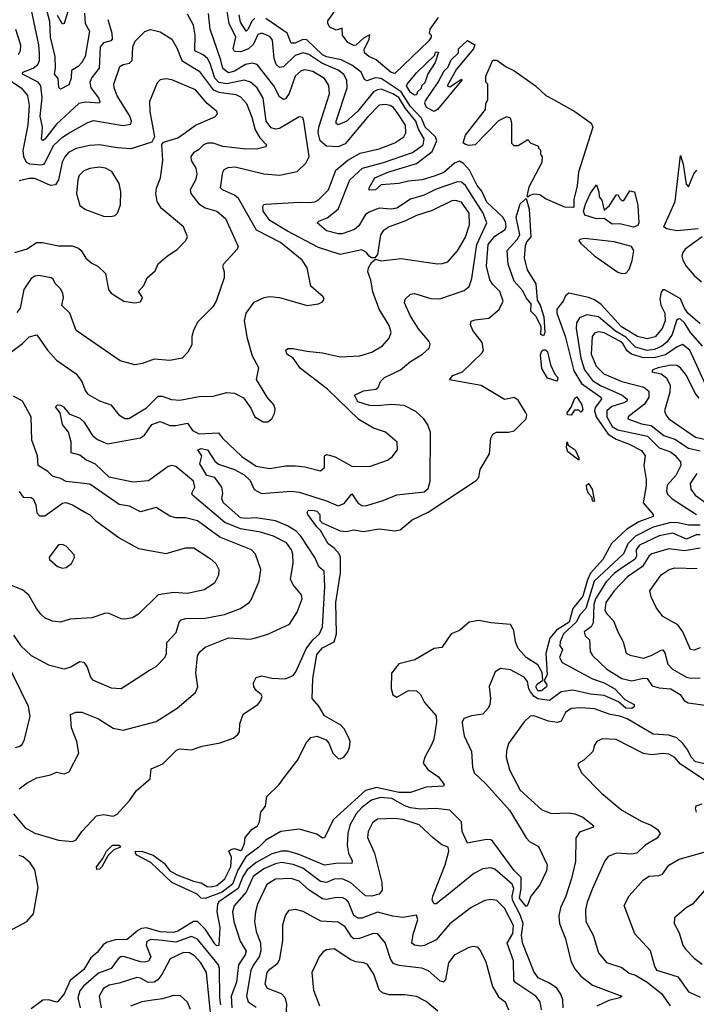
# Model space of a CAD drawing. Extents: x 1933546 to 2138868, y 524910 to 667279.
# Tile 251 of 256: x 2014587 to 2018045, y 625153 to 630184. Entities that reach past the tile are written whole.
import ezdxf

# ---------------------------------------------------------------- set-up
doc = ezdxf.new("R2010")
doc.units = 0

msp = doc.modelspace()

# ---------------------------------------------------------------- linework, layer by layer
at = {"layer": '0CON10XD'}
for points in [[(2015036.7, 630185), (2015057.3, 630115), (2015059.4, 630085), (2015053.6, 630076.4), (2015015, 630066), (2014998.2, 630045), (2014993.3, 629936.7), (2014955, 629888.4), (2014944.8, 629865), (2014950.3, 629835), (2014989.6, 629785), (2014995.9, 629765), (2014992.8, 629757.2), (2014925, 629763), (2014889.2, 629755), (2014775, 629649.6), (2014715, 629573.4), (2014705, 629566.5), (2014697.9, 629575), (2014701.9, 629608.1), (2014702.8, 629635), (2014690.9, 629690.9), (2014702.5, 629785), (2014695.6, 629845), (2014680.7, 629865), (2014601.2, 629905), (2014603.5, 629915), (2014655, 629936.3), (2014679.4, 629955), (2014687.5, 629975), (2014688.4, 630011.6), (2014685, 630056), (2014640.8, 630265)], [(2014917.6, 630217.6), (2014921.2, 630165), (2014944.1, 630125), (2014921, 629995), (2014904.8, 629965.2), (2014885, 629943.8), (2014852.2, 629925), (2014849.2, 629885), (2014838.7, 629851.3), (2014795, 629829.2), (2014787.6, 629837.6), (2014783.3, 629883.3), (2014765.5, 629905), (2014770.2, 629935), (2014767.4, 629995), (2014744.5, 630095), (2014740.8, 630175), (2014712.8, 630285)], [(2014845.2, 630264.8), (2014815, 630163.5), (2014805, 630160.5), (2014779.6, 630205)], [(2014555.5, 626125.5), (2014615.7, 626055), (2014665, 626027.8), (2014785, 625990.6), (2014856.1, 625983.9), (2014875, 625993.3), (2014905, 626036.2), (2014980, 626115), (2015015, 626122), (2015065, 626114), (2015085.9, 626124.1), (2015150, 626195), (2015184.1, 626245.9), (2015253.3, 626305), (2015258.6, 626355), (2015318.8, 626381.2), (2015388.3, 626451.7), (2015405, 626458.6), (2015465, 626453.3), (2015518.9, 626471.1), (2015611.2, 626488.8), (2015677.6, 626512.4), (2015700.9, 626529.1), (2015710.8, 626545), (2015712.9, 626585), (2015729.2, 626635), (2015803.3, 626685), (2015820, 626705), (2015826.2, 626725), (2015821.2, 626735), (2015796.2, 626756.2), (2015784.4, 626775), (2015782.5, 626795), (2015795, 626822), (2015825, 626830.5), (2015875, 626818.8), (2015944.5, 626815.5), (2015985, 626832.5), (2015999, 626851), (2016051.1, 626968.9), (2016085, 627014.3), (2016118.6, 627045), (2016135, 627081.2), (2016146.8, 627285), (2016142.7, 627365), (2016117, 627387), (2016095.3, 627435), (2016024.2, 627544.2), (2016000.7, 627570.7), (2015955, 627598.2), (2015895, 627623), (2015795, 627637.7), (2015744.1, 627634.1), (2015715, 627638.8), (2015628.2, 627715), (2015620, 627735), (2015625.6, 627765), (2015620.9, 627795), (2015585, 627843.8), (2015543.5, 627855), (2015508.2, 627915), (2015518.5, 627955), (2015496.7, 627985), (2015515, 627993.3), (2015547.7, 627985), (2015585, 627928.1), (2015603, 627913), (2015685, 627885.3), (2015735, 627858.3), (2015765, 627829.4), (2015785, 627782.5), (2015822.3, 627762.3), (2015975, 627774.3), (2016015, 627769.5), (2016155, 627725.3), (2016215, 627698.9), (2016245, 627711.5), (2016285, 627761.1), (2016315, 627715.5), (2016335, 627700.8), (2016355, 627699.6), (2016445, 627726.7), (2016514.3, 627755.7), (2016655, 627770.7), (2016675, 627787.5), (2016685.4, 627825), (2016686.7, 628075), (2016673.8, 628113.8), (2016652.9, 628145), (2016611.9, 628181.9), (2016552.3, 628212.3), (2016485, 628217.2), (2016415, 628209.9), (2016375, 628213.1), (2016315, 628230.7), (2016297.5, 628265), (2016345, 628287), (2016407.5, 628295), (2016420, 628305), (2016430.6, 628335), (2016452.2, 628355), (2016533.1, 628395), (2016585, 628437.6), (2016645.7, 628474.3), (2016679.5, 628505), (2016684.6, 628525), (2016679.6, 628539.6), (2016625, 628604.6), (2016582.2, 628672.2), (2016553.3, 628736.7), (2016558, 628755), (2016585, 628780.8), (2016605.7, 628784.3), (2016688.8, 628758.8), (2016735, 628757.9), (2016859.5, 628800.5), (2016885, 628820), (2016898.8, 628861.2), (2016923.9, 629035), (2016975.2, 629145), (2016956.3, 629195), (2016865, 629336.4), (2016845, 629353.1), (2016825, 629355.7), (2016715, 629317.7), (2016655, 629287.6), (2016585, 629266.2), (2016515, 629221.4), (2016485, 629216.2), (2016425, 629220.5), (2016377.2, 629202.8), (2016355, 629187.7), (2016320.3, 629130.3), (2016298.2, 629111.8), (2016235, 629090.2), (2016215, 629089.2), (2016154.7, 629104.7), (2016107.8, 629145), (2016115.6, 629155), (2016158.7, 629171.4), (2016214.8, 629215.2), (2016273.8, 629365), (2016338.6, 629425), (2016446.2, 629453.8), (2016595, 629505.6), (2016648.4, 629545), (2016654.4, 629575), (2016624.8, 629624.8), (2016611.3, 629665), (2016559.7, 629729.7), (2016525, 629785.4), (2016495, 629804.4), (2016435, 629828.3), (2016415, 629826.2), (2016395, 629814.8), (2016312.8, 629715), (2016255, 629663.6), (2016215, 629646.7), (2016205, 629652.9), (2016204.1, 629665), (2016261, 629835), (2016259.5, 629875), (2016243.1, 629903.1), (2016215, 629925.9), (2016131.2, 629961.2), (2016065, 630005.7), (2016036.3, 630013.7), (2015995, 630000), (2015935, 629942.7), (2015915, 629940), (2015898.2, 629955), (2015888.1, 629985), (2015879.2, 630079.3), (2015865, 630098.2), (2015825, 630115.4), (2015805, 630107.3), (2015781.5, 630058.5), (2015755.6, 630034.4), (2015715, 630019.6), (2015685, 630021.2), (2015678.7, 630035), (2015691.2, 630095), (2015658.1, 630165), (2015646.2, 630235)], [(2015546.1, 629985), (2015524.5, 630004.5), (2015481.3, 630025), (2015483.5, 630105), (2015475.5, 630155.5), (2015445, 630211.8)], [(2016373.8, 628975), (2016358.8, 628995), (2016335, 629008.6), (2016225, 628984.3), (2016115, 629019), (2015955, 629102.9), (2015865, 629157.3), (2015830.8, 629205), (2015830.3, 629229.7), (2015835, 629238.8), (2015845, 629240.8), (2016015, 629252), (2016065, 629249.4), (2016095, 629253.6), (2016115, 629264), (2016164.7, 629315), (2016202.8, 629415), (2016265, 629466), (2016328, 629502), (2016425, 629523.3), (2016504.8, 629555.2), (2016549.6, 629585), (2016560.9, 629605), (2016558.9, 629645), (2016519, 629705), (2016497.2, 629735), (2016480, 629745), (2016455, 629750.7), (2016425, 629746.4), (2016365.1, 629684.9), (2016251, 629549), (2016215, 629534.8), (2016155, 629538.2), (2016122.9, 629565), (2016112.2, 629605), (2016116, 629634), (2016170.8, 629805), (2016167.3, 629847.3), (2016145, 629882.7), (2016085, 629918.2), (2016045, 629926.8), (2016025, 629923.1), (2015995.6, 629894.4), (2015964, 629806), (2015945, 629779.5), (2015935, 629775.6), (2015915, 629788.8), (2015885.6, 629845), (2015800.6, 629955), (2015775, 629961.2), (2015740.8, 629955), (2015685, 629920.8), (2015655, 629912.9), (2015625.1, 629935.1), (2015615, 629977.3), (2015561.1, 630135), (2015551.9, 630215)], [(2016505, 629909.4), (2016485, 629914.1), (2016408.2, 629978.2), (2016371.5, 629995), (2016349.2, 630015), (2016347.7, 630032.3), (2016373.3, 630085), (2016376.7, 630106.7), (2016345, 630090), (2016305.8, 630054.2), (2016295, 630052), (2016265, 630067.5), (2016236.7, 630105), (2016235, 630140), (2016205, 630130.8), (2016171.9, 630145), (2016161.4, 630165), (2016162.5, 630177.5), (2016216.7, 630255)], [(2017884.8, 628685), (2017886.6, 628645), (2017870.4, 628605), (2017835, 628563.7), (2017795, 628552.4), (2017745, 628564.8), (2017662.8, 628615), (2017558.4, 628728.4), (2017525, 628752.6), (2017495, 628764.8), (2017394.3, 628785.7), (2017376.9, 628773.1), (2017364.4, 628745), (2017332.2, 628705), (2017331.7, 628685), (2017375.9, 628565.9), (2017420.2, 628390.2), (2017458.5, 628325), (2017558, 628255), (2017561.2, 628245), (2017527.8, 628202.2), (2017525.6, 628184.4), (2017533.2, 628155), (2017595.1, 628065.1), (2017635, 628040.6), (2017702.2, 628015), (2017765, 627981.8), (2017784.6, 627955), (2017777.5, 627905), (2017789.5, 627835), (2017788.6, 627801.4), (2017773.3, 627715), (2017825.6, 627655), (2017825.6, 627645), (2017751.3, 627618.7), (2017689.9, 627580.1), (2017612.4, 627507.6), (2017567.2, 627425), (2017505, 627354.8), (2017489, 627321), (2017465, 627237.6), (2017415, 627174.4), (2017395, 627105.6), (2017331, 627065), (2017296.8, 627023.2), (2017275.4, 626944.6), (2017282.9, 626837.1), (2017268, 626805), (2017281.2, 626785), (2017279.4, 626775), (2017254.4, 626755), (2017235, 626753.8), (2017225.6, 626775), (2017232.1, 626787.9), (2017260.7, 626809.3), (2017258.2, 626848.2), (2017235, 626887.7), (2017175, 626924.3), (2017135, 626971.2), (2017120.7, 627005), (2017112.4, 627062.4), (2017095, 627093.1), (2016995, 627101.6), (2016934, 627114), (2016885, 627104.7), (2016835, 627062.6), (2016792.5, 627045), (2016745, 626976.4), (2016705, 626970.7), (2016606.6, 626913.4), (2016525, 626891.5), (2016487.3, 626845), (2016486, 626766), (2016495, 626733.1), (2016515, 626722.7), (2016575, 626755.6), (2016615, 626754.4), (2016635, 626735.6), (2016655.3, 626695.3), (2016715, 626627.1), (2016718.2, 626595), (2016703.1, 626506.9), (2016691.9, 626478.1), (2016658.5, 626415), (2016650, 626385), (2016672.4, 626352.4), (2016727.2, 626315), (2016756, 626275), (2016753.6, 626266.4), (2016665, 626262.9), (2016585, 626235.5), (2016524.6, 626235.4), (2016410.8, 626260.8), (2016354.6, 626245.4), (2016188.6, 626095), (2016145, 626003.8), (2016135, 626002), (2016105, 626021.4), (2016015, 626047.5), (2015922.5, 626035), (2015845, 625990.6), (2015808.8, 625955), (2015743.3, 625906.7), (2015701.4, 625838.6), (2015675, 625766.2), (2015621.8, 625725), (2015535, 625692.4), (2015515, 625694.4), (2015493.8, 625715), (2015365, 625775.3), (2015257.2, 625877.2), (2015186.4, 625915), (2015178.2, 625925), (2015179.2, 625935), (2015215, 625933.9), (2015269.5, 625915), (2015325, 625873.3), (2015353.8, 625833.8), (2015395, 625811.8), (2015475, 625782), (2015514.1, 625774.1), (2015545.5, 625754.5), (2015565, 625752.1), (2015595, 625760), (2015635, 625792.9), (2015665.5, 625855), (2015669.5, 625905), (2015656.2, 625935), (2015665.8, 625944.2), (2015685, 625948), (2015715, 625938.8), (2015723.3, 625945), (2015736.7, 625975), (2015740, 626005), (2015775, 626046.7), (2015802.5, 626065), (2015812.5, 626085), (2015820, 626135), (2015842.5, 626165), (2015850, 626215), (2015913.9, 626276.1), (2015939.3, 626310.7), (2016008.3, 626401.7), (2016049.4, 626485), (2016075, 626516.2), (2016105, 626522.9), (2016153.3, 626503.3), (2016166.7, 626486.7), (2016186.9, 626435), (2016215, 626408.8), (2016225, 626406.2), (2016244.2, 626415.8), (2016265, 626443.3), (2016272.9, 626465), (2016275.6, 626495), (2016270, 626515), (2016245, 626560.8), (2016228.5, 626578.5), (2016145, 626626.2), (2016115.6, 626675.6), (2016081.4, 626715), (2016084.7, 626815), (2016105, 626940), (2016135, 626974.7), (2016193.8, 627005), (2016207.1, 627045), (2016202, 627205), (2016226.5, 627356.5), (2016226.4, 627435), (2016220, 627455), (2016195, 627482.7), (2016163.8, 627505), (2016125, 627574.3), (2016105, 627592.9), (2016060.4, 627655), (2016056.2, 627665), (2016061.1, 627675), (2016085, 627677.9), (2016105, 627672), (2016120.5, 627655), (2016121.5, 627625), (2016132.2, 627612.2), (2016225, 627572), (2016255, 627568.8), (2016295, 627576.6), (2016345, 627567.9), (2016425, 627582.2), (2016505, 627572.5), (2016532.5, 627577.5), (2016592.4, 627627.6), (2016675, 627667.1), (2016920.8, 627829.2), (2016934, 627845), (2016941.4, 627885), (2016988.2, 627965), (2016994.3, 628045), (2017005, 628066.7), (2017023.9, 628076.1), (2017085, 628075.6), (2017115, 628083.3), (2017176.1, 628145), (2017179.2, 628165), (2017173.6, 628175), (2017135, 628238.8), (2017115, 628253.3), (2017065, 628243.3), (2016945, 628314.2), (2016783.3, 628343.3), (2016801.2, 628365), (2016850.8, 628385), (2016949.7, 628480.3), (2016958, 628495), (2016950.8, 628535), (2016903.6, 628595), (2016892, 628625), (2016895, 628642.5), (2016915, 628650.8), (2016985, 628658.1), (2017037.3, 628702.7), (2017058.5, 628745), (2017040.8, 628795), (2017005, 628830.4), (2016989.8, 628855), (2016973.1, 628925), (2016981.4, 629035), (2017015, 629077), (2017068.6, 629111.4), (2017073.6, 629125), (2017070.9, 629150.9), (2017056.2, 629175), (2016975, 629251), (2016948.3, 629308.3), (2016925.9, 629335.9), (2016886.6, 629415), (2016855, 629449.2), (2016835, 629460.2), (2016808.9, 629451.1), (2016755, 629403.6), (2016705, 629384.1), (2016644.1, 629365.9), (2016575, 629359.1), (2016525, 629346.8), (2016435, 629339.3), (2016405, 629314.2), (2016372.5, 629312.5), (2016373.1, 629325), (2016402.9, 629375), (2016468.2, 629405), (2016615, 629449.6), (2016695, 629510.2), (2016719.9, 629565), (2016712.8, 629585), (2016659.5, 629635), (2016641.4, 629681.4), (2016585, 629740.1), (2016537.2, 629815), (2016435, 629882.6), (2016403.8, 629886.2), (2016361.2, 629871.2), (2016348.7, 629878.7), (2016332, 629915), (2016285, 629951.4), (2016229.3, 629979.3), (2016155.5, 629994.5), (2016135, 630004.9), (2016055, 630080.7), (2016035, 630083.2), (2015995, 630064.5), (2015975, 630063.6), (2015954.7, 630114.7), (2015845, 630189.8)], [(2015788.2, 630191.8), (2015773.3, 630176.7), (2015755, 630135.4), (2015745, 630125.9), (2015715, 630170.3), (2015708.1, 630208.1)], [(2016725.7, 630194.3), (2016682.5, 630135), (2016680, 630115), (2016690, 630105), (2016690, 630095), (2016677.5, 630075), (2016505, 629909.4)], [(2014525, 629882), (2014595.1, 629835.1), (2014626.5, 629796.5), (2014634.5, 629745), (2014629, 629645), (2014603.5, 629515), (2014607.1, 629485), (2014619.6, 629455), (2014636.3, 629446.4), (2014698, 629442), (2014713, 629447), (2014759.5, 629540.5), (2014805, 629582.7), (2014842.9, 629607.1), (2014935, 629659.2), (2014965, 629668.2), (2015115, 629643.8), (2015155, 629649.4), (2015157.6, 629665), (2015148.1, 629695), (2015085.4, 629795), (2015069.1, 629835), (2015067.9, 629855), (2015098.9, 629945), (2015115.3, 629954.7), (2015148.6, 629961.4), (2015161.6, 629975), (2015165.4, 630044.6), (2015176.4, 630073.6), (2015226.2, 630123.8), (2015255, 630133.5), (2015305, 630120.9), (2015364.4, 630085), (2015390.5, 630040.5), (2015415.4, 629975.4), (2015505, 629920.5), (2015576, 629826), (2015605, 629813.4), (2015691, 629801), (2015715, 629789.6), (2015745.9, 629755), (2015773.9, 629685), (2015791, 629621), (2015815, 629580), (2015848, 629545), (2015845.6, 629534.4), (2015805, 629523.1), (2015745, 629522.8), (2015625, 629536.2), (2015575, 629552.6), (2015546.6, 629553.4), (2015527.1, 629545), (2015501.1, 629518.9), (2015475, 629503.6), (2015461.2, 629485), (2015463.1, 629465), (2015487.3, 629425), (2015492.9, 629395), (2015485, 629364), (2015457.5, 629315), (2015461.2, 629295), (2015502.2, 629242.2), (2015535, 629223.2), (2015595, 629206.2), (2015638.3, 629168.3), (2015704.2, 629025), (2015699.1, 629010.9), (2015628.1, 628935), (2015624.3, 628925), (2015632.2, 628895), (2015631.5, 628865), (2015591.1, 628745), (2015573.7, 628716.3), (2015495, 628638), (2015474.5, 628595.5)], [(2014565.6, 630135.6), (2014590.3, 630055), (2014588.7, 630025), (2014578.5, 630005)], [(2016705, 629714.8), (2016666.9, 629735), (2016658, 629755), (2016660.5, 629769.5), (2016726.7, 629865), (2016757, 629923), (2016775, 629940), (2016791.7, 629978.3), (2016830, 630015), (2016830, 630035), (2016875, 630077.5), (2016912.5, 630055), (2016905.8, 630035), (2016819.5, 629930.5), (2016772.5, 629845), (2016785, 629840), (2016845, 629880), (2016847.5, 629875), (2016721.9, 629725), (2016705, 629714.8)], [(2016605, 629797.5), (2016585, 629811.4), (2016564.4, 629845), (2016566.7, 629855), (2016615, 629912.5), (2016708.3, 630001.7), (2016710, 630015), (2016715, 630020), (2016728.3, 630018.3), (2016710, 629965), (2016673, 629907), (2016658.3, 629861.7), (2016640, 629845), (2016638.3, 629831.7), (2016620, 629815), (2016615, 629800), (2016605, 629797.5)], [(2014526.4, 628473.6), (2014600.8, 628529.2), (2014635, 628563.1), (2014674.2, 628574.2), (2014729.5, 628495), (2014775, 628444.5), (2014875.5, 628375), (2014905, 628334.2), (2014923.8, 628285), (2014935, 628270.6), (2014995, 628236.5), (2015053.3, 628215), (2015094, 628165), (2015125, 628145.6), (2015145, 628146.7), (2015235, 628201.1), (2015295, 628260), (2015315, 628260.4), (2015362.3, 628242.3), (2015405, 628238.9), (2015505, 628258.1), (2015575, 628260.5), (2015645, 628279.5), (2015685, 628275.6), (2015731.5, 628251.5), (2015768.7, 628198.7), (2015788.8, 628155), (2015831.7, 628128.3), (2015855, 628128.8), (2015875, 628143.8), (2015889.3, 628170.7), (2015892.9, 628195), (2015886.6, 628216.6), (2015852, 628255), (2015798.1, 628345), (2015809.4, 628405), (2015776.1, 628465), (2015751.6, 628555), (2015735.5, 628644.5), (2015744.5, 628685), (2015785, 628740), (2015835.7, 628764.3), (2015865, 628768.6), (2015914.5, 628764.5), (2016056.1, 628723.9), (2016115, 628731.2), (2016135, 628742.5), (2016142.5, 628755), (2016137.7, 628767.7), (2016075, 628822.5), (2016056.9, 628915), (2016031.1, 628955), (2015920.4, 629045), (2015797.9, 629107.9), (2015705, 629270.8), (2015685, 629287.9), (2015623.6, 629313.6), (2015613.6, 629325), (2015624.5, 629405), (2015632.2, 629417.8), (2015651.7, 629428.3), (2015688.8, 629431.2), (2015835, 629395.9), (2015915, 629390), (2016005, 629408.1), (2016049.3, 629450.7), (2016067.1, 629485), (2016040, 629665), (2016033.4, 629683.4), (2016015, 629687.5), (2015915, 629628.3), (2015895, 629624.5), (2015871.9, 629631.9), (2015846.7, 629665), (2015832.2, 629782.2), (2015801.2, 629835), (2015766.2, 629865), (2015735, 629874.8), (2015645, 629855.5), (2015605, 629862.6), (2015584.9, 629885), (2015560.7, 629960.7), (2015546.1, 629985)], [(2017415, 629223.3), (2017374.1, 629225.9), (2017275, 629269.2), (2017245, 629289.5), (2017215, 629291.5), (2017193.9, 629286.1), (2017185, 629277.5), (2017180.7, 629280.7), (2017191.1, 629328.9), (2017257.5, 629455), (2017260, 629485), (2017250, 629495), (2017250, 629515), (2017240, 629525), (2017240, 629535), (2017201.7, 629551.7), (2017185, 629570), (2017135, 629540), (2017115, 629540), (2017101.7, 629551.7), (2017102.5, 629655), (2017095, 629680), (2017075, 629687.5), (2017035, 629666.7), (2016915.6, 629544.4), (2016885, 629541.2), (2016865, 629545.6), (2016853.8, 629555), (2016865, 629594), (2016967.5, 629725), (2016970, 629755), (2016980, 629775), (2016980, 629855), (2016970, 629865), (2016970, 629895), (2017005, 629976.2), (2017025, 629977.1), (2017073.2, 629943.2), (2017112.5, 629925), (2017223.1, 629845), (2017276.9, 629796.9), (2017315.7, 629775.7), (2017425, 629715.3), (2017507.3, 629655), (2017517.3, 629635), (2017443.3, 629405), (2017436.7, 629335), (2017420, 629265), (2017420, 629225), (2017415, 629223.3)], [(2014561.4, 628995), (2014625, 629012.9), (2014672, 629045), (2014704, 629046), (2014785, 629027.7), (2014855, 629027.8), (2014887.1, 629017.1), (2014900.9, 629005), (2014924.7, 628964.7), (2014955, 628940.5), (2014987.1, 628925), (2015025, 628887.5), (2015041.4, 628805), (2015055, 628786), (2015120, 628745), (2015175, 628736.7), (2015205, 628742.5), (2015213.8, 628765), (2015193.8, 628795), (2015221.2, 628825), (2015238.8, 628865), (2015278.8, 628901.2), (2015295, 628936), (2015342.4, 628977.6), (2015391.2, 629008.8), (2015435.8, 629055), (2015444.2, 629075), (2015424, 629125), (2015310.5, 629220.5), (2015290.4, 629255), (2015282.9, 629295), (2015286.7, 629323.3), (2015307.3, 629375), (2015318.8, 629465), (2015314.1, 629545.9), (2015322.5, 629557.5), (2015395, 629580), (2015435, 629606.5), (2015485, 629645.4), (2015585, 629688), (2015597.3, 629702.7), (2015594, 629715), (2015545, 629755.5), (2015485, 629825.4), (2015365, 629876.4), (2015335, 629881.1), (2015305, 629876.5), (2015289.1, 629860.9), (2015250.5, 629765), (2015252.5, 629715), (2015275.8, 629585), (2015261.7, 629558.3), (2015155, 629524.6), (2015085, 629528.4), (2014995, 629543.6), (2014945, 629540.5), (2014875, 629525.2), (2014836.4, 629505), (2014817, 629483), (2014804.3, 629455), (2014786, 629365), (2014769.8, 629340.2), (2014745, 629337.2), (2014665, 629372.9), (2014635, 629371.7), (2014585, 629360.4)], [(2017945, 629105.6), (2017892.5, 629115), (2017880, 629125), (2017936.7, 629255), (2017965, 629490), (2017978.8, 629445), (2017993.9, 629343.9), (2018005, 629330), (2018033.3, 629396.7), (2018047.5, 629415)], [(2015052.3, 629177.7), (2015075, 629183.8), (2015086, 629195), (2015101.7, 629238.3), (2015104.5, 629305), (2015095, 629346.2), (2015057.6, 629407.6), (2015026, 629425), (2014995, 629430.3), (2014945, 629423.2), (2014915, 629412.3), (2014891.7, 629388.3), (2014884.7, 629365), (2014878, 629295), (2014894.2, 629234.2), (2014923.4, 629213.4), (2015015, 629180), (2015052.3, 629177.7)], [(2017725, 629123.8), (2017655, 629140.6), (2017615, 629139.1), (2017575, 629167.5), (2017535, 629165.8), (2017475.6, 629185.6), (2017468, 629205), (2017478.3, 629241.7), (2017505, 629297.5), (2017535, 629340), (2017547.5, 629305), (2017548.3, 629278.3), (2017561.7, 629261.7), (2017575, 629210), (2017602.5, 629235), (2017635, 629287.5), (2017645, 629290), (2017655, 629270), (2017665, 629260), (2017675, 629260), (2017705, 629310), (2017730, 629305), (2017746.2, 629235), (2017751.2, 629145), (2017747.1, 629132.9), (2017725, 629123.8)], [(2014585, 626253.8), (2014625.6, 626285), (2014675, 626310.4), (2014744.2, 626325.8), (2014775, 626338.8), (2014815, 626330), (2014840.3, 626339.7), (2014888.6, 626435), (2014879.4, 626495), (2014850.9, 626565), (2014847.1, 626632.9), (2014874.5, 626645.5), (2014905, 626644.5), (2014989.2, 626610.8), (2015065, 626563.6), (2015115, 626553.8), (2015285, 626598.1), (2015391.2, 626665), (2015486, 626745), (2015497.5, 626775), (2015487.2, 626845), (2015496.2, 626933.8), (2015507.2, 626952.8), (2015535, 626978.1), (2015655, 627025.8), (2015765, 627019.2), (2015786.7, 627023.3), (2015855, 627043.1), (2015965.4, 627094.6), (2016005, 627156), (2016030, 627225), (2016027.1, 627245), (2015985, 627295.7), (2015970.4, 627325), (2015985.3, 627404.7), (2015983.3, 627453.3), (2015976.3, 627475), (2015950.5, 627510.5), (2015885, 627545.3), (2015818, 627565), (2015715, 627581.7), (2015634.7, 627615), (2015470.4, 627755), (2015467.1, 627765), (2015482.2, 627795), (2015475.8, 627825), (2015385, 627901.1), (2015365, 627905.7), (2015345, 627900), (2015245, 627827.1), (2015165, 627821.1), (2015045, 627845.4), (2014975, 627913.2), (2014925, 627934.5), (2014895, 627958.9), (2014850.3, 627970.3), (2014850, 628025), (2014835.8, 628075.8), (2014806.5, 628115), (2014793.8, 628175), (2014770, 628205), (2014780, 628215), (2014795, 628214), (2014810, 628205), (2014840, 628170), (2014895, 628147.7), (2014915, 628128.5), (2014958.3, 628058.3), (2014985, 628039.4), (2015035, 628017.1), (2015205, 628046.5), (2015225, 628061.3), (2015261.5, 628115), (2015305, 628131.1), (2015355, 628110), (2015385, 628109.7), (2015445, 628121.5), (2015470.6, 628085), (2015505, 628067.5), (2015602.5, 628072.5), (2015623.1, 628045), (2015721.9, 627951.9), (2015795, 627902), (2015865, 627891.2), (2015945, 627903.8), (2015995, 627903.8), (2016045, 627898.5), (2016125, 627879.2), (2016145.6, 627895), (2016144.5, 627955.5), (2016155, 627961.9), (2016169.2, 627959.2), (2016199.7, 627949.7), (2016285, 627902.8), (2016375, 627900.5), (2016466.6, 627933.4), (2016490, 627950), (2016518.6, 627985), (2016515.7, 628025), (2016455.9, 628075.9), (2016395, 628096.5), (2016321.1, 628141.1), (2016160.9, 628295), (2016022.1, 628402.1), (2015985, 628454.3), (2015952.5, 628475), (2015948, 628495), (2015957.1, 628502.9), (2015985.6, 628504.4), (2016055, 628489.3), (2016135, 628482.2), (2016225, 628461.5), (2016325, 628466.9), (2016386.2, 628485), (2016442.2, 628517.8), (2016475, 628556.2), (2016485.7, 628585.7), (2016475, 628621.2), (2016424, 628704), (2016392.8, 628792.8), (2016382.5, 628852.5), (2016366.9, 628895), (2016369.2, 628915), (2016385, 628942.5), (2016405, 628960), (2016435, 628952), (2016536.4, 628963.6), (2016723, 628937), (2016747.3, 628937.3), (2016775, 628946.9), (2016825, 629001.9), (2016865, 629073.3), (2016886.9, 629135), (2016884.2, 629195), (2016845, 629250.6), (2016815, 629260), (2016795, 629258.1), (2016695, 629208.1), (2016615, 629183.9), (2016556.3, 629153.7), (2016475, 629125.5), (2016445, 629105.6), (2016430.4, 629085), (2016416.1, 628983.9), (2016402.5, 628967.5), (2016385, 628966.7), (2016373.8, 628975)], [(2017265, 628568.8), (2017250, 628575), (2017251.9, 628615), (2017227.5, 628667.5), (2017200, 628695), (2017201.7, 628731.7), (2017175, 628762), (2017158.1, 628798.1), (2017115, 628848), (2017082.9, 628935), (2017078.5, 629005), (2017130.1, 629059.9), (2017142.8, 629085), (2017124.2, 629175), (2017145, 629242.5), (2017175, 629270), (2017191.8, 629215), (2017200, 629075), (2017179.9, 629050.1), (2017171.3, 629028.7), (2017166.3, 628965), (2017180.3, 628905), (2017225.4, 628834.6), (2017231.4, 628751.4), (2017246.7, 628725), (2017265.3, 628664.7), (2017270.8, 628585), (2017265, 628568.8)], [(2018055, 629114.8), (2017945, 629105.6)], [(2017665, 628886.5), (2017685, 628889.3), (2017702.4, 628907.6), (2017716.7, 628953.3), (2017725.2, 629005), (2017714.5, 629024.5), (2017625, 629048.1), (2017474.7, 629065.3), (2017449.4, 629060.6), (2017445.7, 629055), (2017455, 629040), (2017525, 628976.5), (2017645, 628892.9), (2017665, 628886.5)], [(2018075.2, 629075), (2017989.1, 629010.9), (2017976.5, 628995), (2017971.9, 628975), (2017975.7, 628955), (2017994.2, 628925), (2018035, 628876.6), (2018072.5, 628845)], [(2015474.5, 628595.5), (2015466.9, 628565), (2015467.3, 628522.7), (2015446.2, 628485), (2015416.7, 628455), (2015355, 628442.9), (2015275, 628448.5), (2015215, 628426.7), (2015175, 628420), (2015100.3, 628440.3), (2014875.8, 628595), (2014843.5, 628685), (2014803, 628723), (2014810.5, 628765), (2014806.8, 628786.8), (2014795, 628809.2), (2014768.1, 628835), (2014758.3, 628858.3), (2014747.5, 628865), (2014685, 628876.2), (2014665, 628873.5), (2014645, 628861.1), (2014607.8, 628805), (2014590, 628710), (2014572, 628688)], [(2018065, 628630), (2018002.1, 628685), (2017985, 628709.2), (2017965, 628757), (2017885, 628803.3), (2017875, 628803.1), (2017865, 628792.2), (2017858.4, 628755), (2017864.1, 628725), (2017884.8, 628685)], [(2018077.4, 628515), (2018015.9, 628585), (2017985, 628635.2), (2017965, 628653.4), (2017955, 628654.7), (2017943.9, 628646.1), (2017922.5, 628575), (2017894.3, 628535.7), (2017869.2, 628515), (2017831.5, 628498.5), (2017795, 628493.1), (2017735, 628510.6), (2017685, 628562.2), (2017632.7, 628592.7), (2017545, 628665.9), (2017485, 628675.7), (2017449.1, 628660.9), (2017432.4, 628635), (2017431.1, 628605), (2017454.4, 628455), (2017474.7, 628394.7), (2017515, 628340.7), (2017555, 628315.1), (2017666.5, 628265), (2017692.5, 628245), (2017689.5, 628235), (2017674.1, 628225.9), (2017613.3, 628206.7), (2017588.3, 628185), (2017588.4, 628155), (2017615, 628104.5), (2017645, 628087.7), (2017795.1, 628055.1), (2017855, 627995.7), (2017913.3, 627975), (2017935, 627959.1), (2017965.4, 627925), (2017966.2, 627906.2), (2017940.8, 627855), (2017895.8, 627805), (2017893.2, 627775), (2017898.6, 627758.6), (2017921.5, 627735), (2018045.9, 627655)], [(2018100.2, 628300.2), (2018011.6, 628495), (2017975, 628523.7), (2017947.7, 628512.3), (2017887.9, 628472.1), (2017835, 628457.9), (2017775, 628456.3), (2017714.5, 628474.5), (2017691.8, 628491.8), (2017669.3, 628529.3), (2017655, 628541.9), (2017575, 628584.1), (2017545, 628589.3), (2017525, 628582.5), (2017512.9, 628565), (2017507.8, 628475), (2017533.9, 628413.9), (2017572, 628375), (2017664.9, 628334.9), (2017776.7, 628306.7), (2017802.7, 628285), (2017801.9, 628255), (2017780.4, 628219.6), (2017697.1, 628155), (2017696, 628145), (2017765, 628118.4), (2017815, 628109.8), (2017879.8, 628059.8), (2017935, 628041.1), (2018005, 627994.1), (2018065, 627981.2)], [(2017335, 628337.5), (2017285, 628352.5), (2017255, 628402), (2017248.8, 628471.2), (2017255, 628491.2), (2017265, 628497.5), (2017275, 628496.7), (2017285, 628486.2), (2017299.4, 628419.4), (2017322.2, 628372.2), (2017337.5, 628355), (2017335, 628337.5)], [(2018060.1, 628250.1), (2018040.4, 628275), (2017994.7, 628365), (2017965, 628404.5), (2017945, 628417.5), (2017915, 628418.6), (2017850, 628405), (2017822.5, 628395), (2017817.5, 628385), (2017865, 628373.9), (2017893.2, 628353.2), (2017911.4, 628315), (2017910.2, 628280.2), (2017882.3, 628185), (2017888.8, 628165), (2017904.6, 628145), (2018040.7, 628050.7), (2018125, 628031.8)], [(2014555, 627038.8), (2014592.9, 626985), (2014645, 626934.5), (2014735, 626886.4), (2014815, 626867.5), (2014845.3, 626874.7), (2014895, 626904), (2014915, 626901.2), (2014932.5, 626875), (2014948.5, 626825), (2014959.8, 626809.8), (2015055, 626770), (2015105, 626765.8), (2015245, 626856.7), (2015285, 626879.4), (2015329.2, 626925), (2015337.1, 626945), (2015339.3, 627000.7), (2015387.3, 627052.7), (2015402.9, 627105), (2015412.5, 627117.5), (2015435, 627123.3), (2015535, 627125.4), (2015633.3, 627145), (2015715, 627175.5), (2015759.2, 627205), (2015770.7, 627219.3), (2015810.5, 627315), (2015818.9, 627375), (2015792.7, 627452.7), (2015771.1, 627475), (2015609.9, 627539.9), (2015495, 627622.7), (2015435, 627637.8), (2015385, 627638.8), (2015355, 627646.4), (2015285, 627691.9), (2015205, 627668.8), (2015148.1, 627698.1), (2015095, 627706.1), (2014945, 627810.8), (2014825, 627823.6), (2014795, 627839.7), (2014755, 627850.5), (2014730, 627875), (2014680.6, 627905), (2014678.2, 627955), (2014648.7, 628035), (2014645.2, 628155), (2014600.6, 628235), (2014555, 628260)], [(2017405, 628162.5), (2017387.5, 628165), (2017386, 628175), (2017406, 628204), (2017425, 628250), (2017435, 628256.7), (2017460.8, 628215), (2017465, 628190), (2017455, 628177.5), (2017445, 628188.8), (2017422.3, 628187.7), (2017405, 628162.5)], [(2017445, 627933.8), (2017389.2, 627975), (2017381.7, 627998.3), (2017385, 628027.5), (2017390, 628010), (2017425.5, 627985), (2017445.7, 627945), (2017445, 627933.8)], [(2018047.7, 627865), (2018014.6, 627814.6), (2018017.7, 627785), (2018039.6, 627755), (2018094.5, 627714.5)], [(2017525, 627722.5), (2017515, 627724), (2017512.3, 627742.3), (2017495, 627762), (2017486.5, 627785), (2017484.6, 627805.4), (2017495, 627814), (2017512.7, 627785), (2017525, 627722.5)], [(2014585, 627773.3), (2014605, 627744.4), (2014645, 627742.9), (2014655, 627736.2), (2014669.1, 627705), (2014674, 627664), (2014688.9, 627648.9), (2014715, 627649.3), (2014805, 627713.5), (2014822.8, 627717.2), (2014856, 627705), (2014922.5, 627665), (2014945, 627653.3), (2014974.4, 627625), (2015095, 627536.7), (2015195, 627481.4), (2015335, 627456.9), (2015435, 627484.4), (2015476.2, 627485), (2015560.7, 627430.7), (2015590, 627405), (2015604.5, 627375), (2015602.7, 627345), (2015583.3, 627305), (2015529.5, 627270.5), (2015445, 627252.5), (2015375, 627256.5), (2015294.6, 627245.4), (2015195, 627146), (2015162.7, 627127.3), (2015125, 627120), (2015105, 627122.5), (2015045, 627150), (2015025, 627152), (2014955, 627127.5), (2014845, 627120), (2014795.5, 627104.5), (2014755, 627110.9), (2014717.5, 627125), (2014695, 627146.7), (2014672.1, 627175), (2014634, 627244), (2014600.7, 627270.7), (2014545, 627292.5)], [(2018065, 627600.1), (2018005, 627600.3), (2017952.4, 627612.4), (2017915, 627614), (2017825, 627590.9), (2017735, 627544.3), (2017695.4, 627505), (2017672.9, 627455), (2017524, 627315), (2017481.5, 627175), (2017452.2, 627145), (2017431.4, 627105), (2017365.7, 627045), (2017349.3, 627005), (2017348.4, 626985), (2017361.8, 626965), (2017346.4, 626925), (2017359.5, 626899.5), (2017515, 626815.5), (2017575, 626795.8), (2017628.9, 626765), (2017680.1, 626710.1), (2017728.6, 626685), (2017727.2, 626672.7), (2017715.1, 626664.9), (2017685, 626665.7), (2017647.8, 626697.7), (2017575, 626730), (2017505, 626736.8), (2017415, 626757.5), (2017355, 626749.6), (2017295, 626704.2), (2017235, 626712.9), (2017215.8, 626725.8), (2017198.4, 626748.4), (2017189, 626765), (2017182.3, 626802.3), (2017165, 626824.6), (2017095, 626862.2), (2017045, 626869.2), (2017017.9, 626852.1), (2016986.4, 626776.4), (2016992.9, 626715), (2016990, 626685), (2016980.8, 626665), (2016955, 626634.3), (2016895.9, 626625.9), (2016857.3, 626612.7), (2016849.2, 626595), (2016850, 626575), (2016858.5, 626525), (2016896.8, 626445), (2016901.8, 626365), (2016910, 626335), (2016969.2, 626279.2), (2017090, 626145), (2017175, 626002.9), (2017192.9, 625985), (2017238.5, 625958.5), (2017283.3, 625865), (2017279.2, 625835), (2017245, 625763.3), (2017200, 625705), (2017185, 625662.5), (2017175, 625652.9), (2017141.1, 625695), (2017151, 625745), (2017149.7, 625799.7), (2017115, 625837.1), (2017005, 625984.5), (2016995, 625992.5), (2016975, 625994.5), (2016907.9, 625982.1), (2016875, 625976.7), (2016848.2, 626035), (2016845.2, 626085), (2016785, 626144.2), (2016713.4, 626153.4), (2016635, 626149.3), (2016585, 626156.4), (2016556, 626166), (2016488.6, 626205), (2016431.2, 626208.8), (2016385, 626195.2), (2016335, 626157.9), (2016306.9, 626125), (2016275, 626068.5), (2016263.6, 626025), (2016261.3, 625965), (2016266.8, 625925), (2016286.9, 625885), (2016285, 625871.9), (2016215, 625873), (2016145, 625863.3), (2016010.5, 625920.5), (2015955, 625934.3), (2015925, 625934.3), (2015875, 625921.5), (2015795, 625877.3), (2015750, 625840), (2015727.3, 625805), (2015703.7, 625745), (2015605, 625675.8), (2015598.4, 625665), (2015595.2, 625625), (2015610, 625545), (2015605, 625453.8), (2015595, 625451.1), (2015585, 625461.1), (2015537.4, 625535), (2015495, 625575.2), (2015475, 625575.2), (2015395, 625526.6), (2015371.2, 625518.8), (2015305, 625522.4), (2015235, 625542.5), (2015210.1, 625539.9), (2015190.2, 625529.8), (2015137.1, 625482.9), (2015075, 625482.3), (2015031.4, 625468.6), (2015013.4, 625456.6), (2014982.4, 625417.6), (2014950.2, 625389.8), (2014915, 625331.1), (2014845.3, 625275), (2014815, 625206.7), (2014782.6, 625167.4), (2014775, 625164), (2014735.2, 625175.2), (2014705, 625173.7), (2014645, 625128.8)], [(2018065, 627551.6), (2018045, 627550.9), (2017995, 627529.2), (2017925, 627560.2), (2017855, 627546.1), (2017755, 627499.3), (2017737.5, 627475), (2017740.1, 627445), (2017733.6, 627426.4), (2017677.9, 627392.1), (2017627.9, 627355), (2017585, 627311.5), (2017529.5, 627225), (2017522.1, 627195), (2017518.9, 627101.1), (2017508, 627082), (2017471.5, 627055), (2017477.5, 627035), (2017499.6, 627015), (2017502.5, 626955), (2017515.6, 626935), (2017588, 626865), (2017665, 626817.9), (2017715, 626805.3), (2017775, 626818.3), (2017795, 626816.9), (2017819.2, 626779.2), (2017855, 626769.2), (2017915, 626763.9), (2017962.9, 626735), (2017983.3, 626705), (2018003.7, 626693.7), (2018126.7, 626676.7)], [(2014805, 627381.2), (2014825, 627384), (2014852.5, 627405), (2014866.7, 627435), (2014865, 627450), (2014825, 627493.8), (2014805, 627502), (2014785, 627501.2), (2014743.3, 627445), (2014737.5, 627435), (2014740, 627425), (2014780.5, 627390.5), (2014805, 627381.2)], [(2018065, 627482.8), (2017985, 627469), (2017905, 627479.2), (2017818.5, 627455), (2017804.2, 627445), (2017770.7, 627389.3), (2017693.1, 627336.9), (2017625, 627265.3), (2017583.3, 627205), (2017578.5, 627165), (2017587.2, 627147.2), (2017622.7, 627112.7), (2017644.6, 627055), (2017671.9, 627005), (2017687, 626947), (2017706.6, 626936.6), (2017775, 626921.2), (2017815, 626934.1), (2017865, 626962.5), (2017875, 626963.5), (2017885, 626948.8), (2017899.8, 626889.8), (2017923.8, 626865), (2017995, 626824.7), (2018015, 626819.7), (2018065, 626821.5)], [(2018065, 626973.3), (2018035, 626962.2), (2018015, 626965.8), (2017976.9, 627055), (2017951.7, 627091.7), (2017873.8, 627135), (2017839.4, 627179.4), (2017814.2, 627235), (2017808, 627265), (2017865, 627347.3), (2017907.5, 627375), (2017935, 627383.2), (2018050.1, 627380.1)], [(2014565, 626464.2), (2014588.3, 626471.7), (2014599.4, 626480.6), (2014610.8, 626505), (2014640.6, 626625), (2014631.1, 626675), (2014515, 626913.8)], [(2018095, 626379.3), (2018042.1, 626392.1), (2018018.7, 626415), (2018001.8, 626451.8), (2017977.1, 626485), (2017945, 626513.4), (2017905, 626527.6), (2017825, 626532.6), (2017691.7, 626611.7), (2017655, 626624.8), (2017605, 626632.8), (2017525, 626662.5), (2017455, 626668.3), (2017405, 626663.5), (2017377.1, 626642.9), (2017355, 626600), (2017335, 626591.8), (2017289.2, 626599.2), (2017215, 626626.9), (2017195.7, 626624.3), (2017165, 626596), (2017085.3, 626484.7), (2017075, 626447.5), (2017073.8, 626415), (2017090.5, 626350.5), (2017145, 626247.1), (2017255, 626147.1), (2017305, 626128.2), (2017391, 626131), (2017425, 626125.3), (2017465, 626108.2), (2017522, 626065), (2017514.3, 626055.7), (2017448.6, 626031.4), (2017428.9, 626001.1), (2017428.3, 625881.7), (2017408.2, 625795), (2017378.4, 625705), (2017350.9, 625645), (2017342.5, 625605), (2017346.6, 625565), (2017376.4, 625486.4), (2017404.3, 625375), (2017423.4, 625335), (2017455, 625296.2), (2017515, 625250.4), (2017664.2, 625195), (2017655.2, 625184.8), (2017598.2, 625171.8), (2017537.3, 625142.7)], [(2018085, 626299), (2017965, 626378.9), (2017935, 626413.5), (2017905, 626430.9), (2017875, 626434.5), (2017817.6, 626427.6), (2017775, 626434.3), (2017635, 626506.2), (2017565, 626508.6), (2017536.7, 626495), (2017525, 626477.5), (2017515.8, 626444.2), (2017470.5, 626399.5), (2017443.3, 626385), (2017440, 626375), (2017458, 626335), (2017561.1, 626231.1), (2017664.4, 626145), (2017766.9, 626086.9), (2017815, 626067.3), (2017847.5, 626045), (2017860, 626025), (2017845, 626000.8), (2017784.7, 625965.3), (2017740.8, 625925), (2017715, 625919.4), (2017635, 625925.4), (2017595, 625908.6)], [(2018046.2, 626135), (2018041.2, 626155), (2018045, 626166.7), (2018075, 626177.5)], [(2017364.3, 625135), (2017363, 625175), (2017353.3, 625205), (2017332.2, 625235), (2017295, 625261.2), (2017237.1, 625287.1), (2017215, 625320.8), (2017157.4, 625467.4), (2017152.6, 625505), (2017160.1, 625565), (2017145, 625609.5), (2017105.8, 625685), (2017104, 625705), (2017112.9, 625745), (2017105, 625767), (2017015, 625843.8), (2016995, 625849.2), (2016955, 625845.4), (2016908.6, 625821.4), (2016778.6, 625715), (2016715, 625666.5), (2016705, 625665.6), (2016694.8, 625685), (2016697.8, 625705), (2016761.9, 625865), (2016780.9, 625935), (2016776.7, 625955), (2016745, 625968.1), (2016701.3, 626001.3), (2016629, 626069), (2016545, 626097.1), (2016505, 626102), (2016415, 626099.1), (2016390.9, 626079.1), (2016367.9, 626035), (2016365.4, 626005), (2016400.4, 625925), (2016437.3, 625775), (2016440.5, 625735), (2016424.2, 625715), (2016384.7, 625704.7), (2016355, 625706.9), (2016278.4, 625775), (2016235, 625793.5), (2016195, 625791.3), (2016155, 625775.6), (2016125, 625780.7), (2016035, 625847.8), (2015985, 625867.6), (2015925, 625876.9), (2015895, 625870.9), (2015835.5, 625844.5), (2015780.3, 625805), (2015745.2, 625725), (2015683.2, 625655), (2015674.8, 625625), (2015681.1, 625575), (2015714.3, 625475), (2015744.2, 625424.2), (2015739.6, 625405), (2015704.8, 625355), (2015695.1, 625265), (2015668.3, 625195), (2015672.1, 625135)], [(2014981.3, 625841.3), (2014980, 625855), (2015012, 625898), (2015030.4, 625935), (2015060.8, 625965), (2015095.8, 625965), (2015102.5, 625955), (2015068.8, 625941.2), (2015038.1, 625911.9), (2015007.5, 625855), (2014995, 625843.6), (2014981.3, 625841.3)], [(2014528, 625525), (2014624, 625575), (2014657.1, 625615), (2014681.3, 625748.7), (2014665, 625840), (2014640.6, 625875), (2014605, 625906.5), (2014585, 625912.7)], [(2017595, 625908.6), (2017577.1, 625885), (2017515, 625744), (2017487.3, 625675), (2017478.4, 625635), (2017480.9, 625575), (2017518.9, 625505), (2017545.6, 625415), (2017586, 625366), (2017665, 625340.4), (2017701.4, 625311.4), (2017735, 625301.9), (2017794.7, 625265), (2017867.8, 625207.8), (2017911.3, 625145)], [(2018066.9, 625186.9), (2018009.4, 625215), (2017955, 625291.5), (2017845.9, 625325.9), (2017833.1, 625345), (2017811.5, 625425), (2017731.9, 625511.9), (2017677.3, 625657.3), (2017702.4, 625707.6), (2017775, 625788.9), (2017805, 625807.5), (2017855, 625810.8), (2017872.5, 625817.5), (2017905, 625862.9), (2017958, 625895), (2018085, 625929.2)], [(2017254, 625125), (2017246.9, 625165), (2017225, 625194.6), (2017185, 625220.9), (2017122.8, 625262.8), (2017113.5, 625275), (2017110.5, 625375), (2017079.4, 625465), (2017107.2, 625515), (2017110.5, 625555), (2017065, 625643.3), (2017025, 625683.8), (2016995, 625688.5), (2016965, 625682.5), (2016895, 625646.9), (2016785, 625563.8), (2016715, 625482.5), (2016656.6, 625453.4), (2016635, 625448.9), (2016604.2, 625454.2), (2016591.1, 625465), (2016598.7, 625511.3), (2016621.5, 625585), (2016615, 625608), (2016545, 625596.7), (2016495, 625602.3), (2016415, 625623.6), (2016335, 625593.4), (2016315, 625591.9), (2016295, 625606.8), (2016266.8, 625675), (2016255, 625688.7), (2016235, 625697.9), (2016197.1, 625697.1), (2016155, 625687.7), (2016135, 625691.6), (2016066, 625736), (2016015, 625781.4), (2015975, 625796.2), (2015895, 625792.4), (2015850.8, 625765), (2015802, 625665), (2015792.7, 625625), (2015787.5, 625575), (2015795.3, 625525), (2015817.2, 625467.2), (2015820, 625425), (2015811.7, 625395), (2015781.7, 625355), (2015768.9, 625325), (2015746.8, 625195), (2015754.8, 625164.8), (2015795, 625138.6)], [(2018100.9, 625749.1), (2018025.3, 625664.7), (2017992.9, 625645), (2017934.2, 625595), (2017932.9, 625565), (2017958.2, 625518.2), (2017977.1, 625455), (2017990.4, 625435), (2018035, 625387.7), (2018075, 625357.7)], [(2015948.8, 625085), (2015951.8, 625155), (2015944.5, 625185), (2015925, 625206.4), (2015852.9, 625232.9), (2015841.8, 625255), (2015852.6, 625315), (2015865, 625332.5), (2015906.7, 625363.3), (2015917.1, 625385), (2015931.8, 625478.2), (2015932, 625558), (2015945, 625606.2), (2015965, 625634.3), (2015995, 625639.5), (2016035, 625627.9), (2016125, 625578.9), (2016215, 625574.7), (2016245, 625553.5), (2016280, 625500), (2016295, 625488.6), (2016325, 625491), (2016395, 625516.9), (2016414, 625514), (2016455, 625465.6), (2016482.3, 625382.3), (2016495, 625362.1), (2016525, 625352.5), (2016641.2, 625338.8), (2016675.2, 625325.2), (2016735, 625272.5), (2016755, 625268.2), (2016765, 625278.8), (2016780.7, 625365), (2016813.2, 625406.8), (2016885, 625444.4), (2016905, 625449.2), (2016925, 625445.7), (2016943.1, 625425), (2016968.9, 625368.9), (2017003.8, 625243.8), (2017035, 625190), (2017068.1, 625165), (2017085.6, 625125)], [(2015615, 625150), (2015609.7, 625185), (2015608.2, 625335), (2015602.9, 625355), (2015495, 625484.8), (2015465, 625499.1), (2015385, 625470.8), (2015315, 625477.9), (2015256.9, 625483.1), (2015236.8, 625473.2), (2015232.6, 625455), (2015257.2, 625395), (2015245, 625373.8), (2015225, 625367.6), (2015205, 625370), (2015125, 625395.7), (2015105, 625396.7), (2015089.6, 625385), (2015055, 625334.7), (2014988.9, 625311.1), (2014912.4, 625245), (2014895, 625221.8), (2014884.8, 625185), (2014896.1, 625135)], [(2016725, 625117.3), (2016665, 625166.2), (2016615, 625191.8), (2016555, 625201.2), (2016475, 625201.2), (2016442, 625212), (2016425, 625226.2), (2016396.3, 625306.4), (2016365, 625355.5), (2016345.3, 625365.3), (2016305, 625369.2), (2016279.3, 625379.3), (2016195, 625436.4), (2016155, 625431.5), (2016138.6, 625421.4), (2016116.9, 625395), (2016080.5, 625315), (2016089.2, 625225), (2016119.2, 625145)], [(2015564.9, 625074.9), (2015542.4, 625315), (2015512.1, 625365), (2015479.9, 625399.9), (2015455, 625415.3), (2015425, 625417.7), (2015356.4, 625385), (2015314.2, 625305), (2015292.8, 625277.2), (2015275, 625265.6), (2015243.2, 625263.2), (2015205, 625286.4), (2015185, 625289.4), (2015095, 625260), (2015045, 625250.8), (2015015, 625232.9), (2014993.3, 625195), (2015003.1, 625135)], [(2015154.4, 625145.6), (2015213.4, 625166.6), (2015265, 625175.3), (2015318.6, 625181.4), (2015375, 625199.4), (2015407.2, 625197.2), (2015443.1, 625165), (2015458.2, 625128.2)]]:
    msp.add_lwpolyline(points, dxfattribs=at)

doc.saveas('drawing.dxf')
